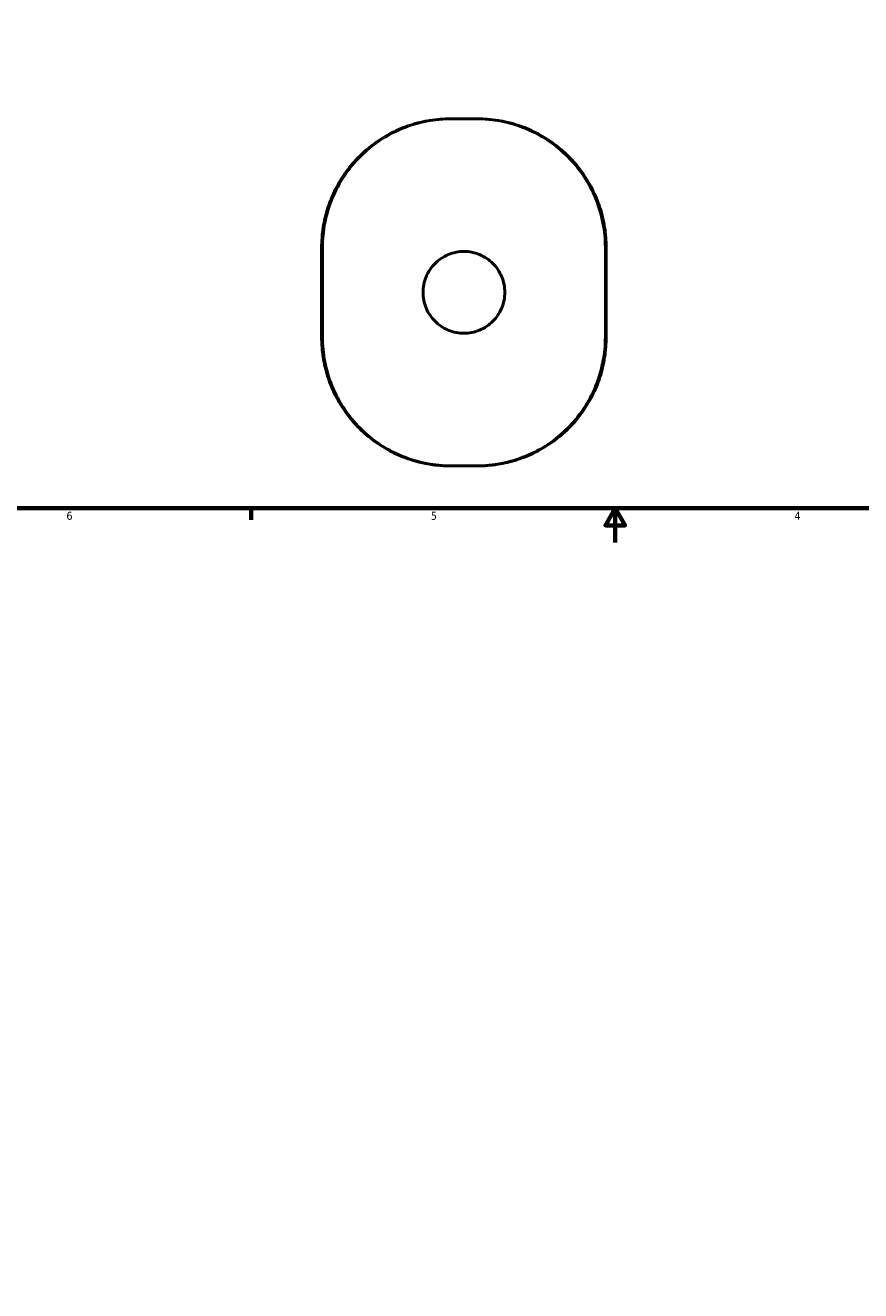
# Model space of a CAD drawing. Header units: inches. Extents: x 0.1 to 39.6, y -37.7 to 21.4.
# Tile 2 of 6: x 10.1 to 19.9, y -8.1 to 6.6. Entities that reach past the tile are written whole.
import ezdxf

# ---------------------------------------------------------------- set-up
doc = ezdxf.new("R2010")
doc.units = ezdxf.units.IN
doc.header["$MEASUREMENT"] = 0
for name, color, linetype, lineweight in [('Border (ANSI)', 7, 'Continuous', 70), ('Dimension (ANSI)', 7, 'Continuous', 25), ('Visible (ANSI)', 7, 'Continuous', 50), ('Visible Narrow (ANSI)', 7, 'Continuous', 35)]:
    doc.layers.add(name, color=color, linetype=linetype, lineweight=lineweight)
doc.styles.add('Note Text (ANSI)', font='tahoma.ttf')
doc.dimstyles.new('Default (ANSI)', dxfattribs={"dimtxt": 0.094488, "dimasz": 0.098425, "dimexe": 0.125, "dimexo": 0.0625, "dimgap": 0.031496, "dimtad": 0, "dimtih": 1, "dimtoh": 1, "dimrnd": 1e-08, "dimzin": 4, "dimdsep": 46, "dimtxsty": 'Note Text (ANSI)', "dimcen": 0.09, "dimdle": 0.393701, "dimclrd": 256, "dimclre": 256, "dimclrt": 5, "dimadec": 0, "dimazin": 1, "dimtfac": 1, "dimtofl": 0, "dimtmove": 0, "dimatfit": 3, "dimfxl": 1, "dimtolj": 1, "dimtzin": 4, "dimlwd": -1, "dimlwe": -1, "dimarcsym": 0})

# ---------------------------------------------------------------- blocks, each defined once
blk = doc.blocks.new('Borders Default Border')
at = {"layer": 'Border (ANSI)'}
blk.add_line((12.75, 1), (12.75, 0.866), dxfattribs=at)
at = {"layer": 'Border (ANSI)', "flags": 128}
for points in [[(0.5, 1), (0.5, 21), (33.5, 21), (33.5, 1), (0.5, 1)], [(17, 0.6), (17, 1), (16.885, 0.8), (17.115, 0.8), (17, 1)]]:
    blk.add_lwpolyline(points, dxfattribs=at)
at = {"layer": 'Border (ANSI)', "color": 5, "true_color": 0x0000ff, "char_height": 0.0945, "attachment_point": 7, "style": 'Note Text (ANSI)'}
for s, insert in [('6', (10.595, 0.864)), ('5', (14.847, 0.864)), ('4', (19.092, 0.866))]:
    blk.add_mtext(s, dxfattribs=dict(at, insert=insert))
blk = doc.blocks.new('*D7')
at = {"layer": 'Defpoints', "color": 0, "transparency": 16777216}
for p in [(15.064, 10.128), (15.403, -37.657)]:
    blk.add_point(p, dxfattribs=at)
at = {"layer": 'Dimension (ANSI)', "transparency": 16777216}
for p, q in [((15.077, 8.316), (15.065, 10.029)), ((14.952, 8.316), (15.077, 8.316))]:
    blk.add_line(p, q, dxfattribs=at)
blk.add_solid([(15.081, 10.029), (15.049, 10.029), (15.064, 10.128)], dxfattribs=at)
at = {"layer": 'Dimension (ANSI)', "color": 5, "transparency": 16777216, "insert": (14.505, 8.367), "char_height": 0.0945, "attachment_point": 1, "style": 'Note Text (ANSI)'}
blk.add_mtext('\\A1;∅47.78', dxfattribs=at)

msp = doc.modelspace()

# ---------------------------------------------------------------- linework, layer by layer
at = {"layer": 'Visible (ANSI)'}
for p, q in [((15.085, 5.545), (15.076, 5.545)), ((15.085, 5.545), (15.382, 5.545)), ((15.391, 5.545), (15.382, 5.545)), ((13.573, 4.042), (13.573, 2.998)), ((13.583, 2.998), (13.583, 4.042)), ((16.884, 2.998), (16.884, 4.042)), ((16.894, 2.998), (16.894, 4.042)), ((15.076, 1.495), (15.085, 1.495)), ((15.382, 1.495), (15.085, 1.495)), ((15.382, 1.495), (15.391, 1.495))]:
    msp.add_line(p, q, dxfattribs=at)
for points, knots in [([(15.076, 5.545), (14.997, 5.545), (14.919, 5.539), (14.763, 5.514), (14.686, 5.496), (14.537, 5.447), (14.464, 5.417), (14.323, 5.346), (14.256, 5.304), (14.129, 5.212), (14.069, 5.161), (13.957, 5.049), (13.906, 4.989), (13.814, 4.862), (13.772, 4.795), (13.701, 4.654), (13.671, 4.581), (13.622, 4.432), (13.604, 4.355), (13.579, 4.199), (13.573, 4.121), (13.573, 4.042)], [0, 0, 0, 0, 0.542681, 0.542681, 1.085363, 1.085363, 1.628044, 1.628044, 2.170725, 2.170725, 2.713407, 2.713407, 3.256088, 3.256088, 3.798769, 3.798769, 4.341451, 4.341451, 4.884132, 4.884132, 5.426813, 5.426813, 5.426813, 5.426813]), ([(13.583, 4.042), (13.583, 4.136), (13.592, 4.234), (13.63, 4.428), (13.658, 4.524), (13.735, 4.71), (13.783, 4.798), (13.893, 4.963), (13.955, 5.038), (14.089, 5.171), (14.164, 5.234), (14.328, 5.344), (14.417, 5.392), (14.602, 5.469), (14.699, 5.498), (14.893, 5.536), (14.991, 5.545), (15.085, 5.545)], [11.519116, 11.519116, 11.519116, 11.519116, 12.238159, 12.238159, 12.957201, 12.957201, 13.676243, 13.676243, 14.395286, 14.395286, 15.114906, 15.114906, 15.834527, 15.834527, 16.554148, 16.554148, 17.273768, 17.273768, 17.273768, 17.273768]), ([(15.382, 5.545), (15.476, 5.545), (15.574, 5.536), (15.768, 5.498), (15.865, 5.469), (16.05, 5.392), (16.139, 5.344), (16.303, 5.234), (16.378, 5.171), (16.512, 5.038), (16.574, 4.963), (16.684, 4.798), (16.732, 4.71), (16.809, 4.524), (16.837, 4.428), (16.875, 4.234), (16.884, 4.136), (16.884, 4.042)], [5.764465, 5.764465, 5.764465, 5.764465, 6.484085, 6.484085, 7.203706, 7.203706, 7.923326, 7.923326, 8.642947, 8.642947, 9.361989, 9.361989, 10.081032, 10.081032, 10.800074, 10.800074, 11.519116, 11.519116, 11.519116, 11.519116]), ([(16.894, 4.042), (16.894, 4.121), (16.888, 4.199), (16.863, 4.355), (16.845, 4.432), (16.796, 4.581), (16.766, 4.654), (16.695, 4.795), (16.653, 4.862), (16.561, 4.989), (16.51, 5.049), (16.398, 5.161), (16.338, 5.212), (16.211, 5.304), (16.144, 5.346), (16.003, 5.417), (15.93, 5.447), (15.781, 5.496), (15.704, 5.514), (15.548, 5.539), (15.47, 5.545), (15.391, 5.545)], [0, 0, 0, 0, 0.542689, 0.542689, 1.085377, 1.085377, 1.628066, 1.628066, 2.170755, 2.170755, 2.713444, 2.713444, 3.256132, 3.256132, 3.798821, 3.798821, 4.34151, 4.34151, 4.884199, 4.884199, 5.426887, 5.426887, 5.426887, 5.426887]), ([(15.711, 3.52), (15.711, 3.58), (15.699, 3.644), (15.65, 3.761), (15.613, 3.815), (15.528, 3.9), (15.475, 3.936), (15.357, 3.985), (15.293, 3.997), (15.174, 3.997), (15.11, 3.985), (14.992, 3.936), (14.939, 3.9), (14.854, 3.815), (14.817, 3.761), (14.768, 3.644), (14.756, 3.58), (14.756, 3.46), (14.768, 3.396), (14.817, 3.279), (14.854, 3.225), (14.939, 3.14), (14.992, 3.104), (15.11, 3.055), (15.174, 3.043), (15.293, 3.043), (15.357, 3.055), (15.475, 3.104), (15.528, 3.14), (15.613, 3.225), (15.65, 3.279), (15.699, 3.396), (15.711, 3.46), (15.711, 3.52)], [0, 0, 0, 0, 0.456422, 0.456422, 0.912843, 0.912843, 1.369265, 1.369265, 1.825687, 1.825687, 2.282108, 2.282108, 2.73853, 2.73853, 3.194952, 3.194952, 3.651373, 3.651373, 4.107795, 4.107795, 4.564217, 4.564217, 5.020638, 5.020638, 5.47706, 5.47706, 5.933482, 5.933482, 6.389903, 6.389903, 6.846325, 6.846325, 7.302747, 7.302747, 7.302747, 7.302747]), ([(13.573, 2.998), (13.573, 2.919), (13.579, 2.84), (13.604, 2.685), (13.622, 2.608), (13.671, 2.458), (13.701, 2.385), (13.772, 2.245), (13.814, 2.178), (13.906, 2.05), (13.957, 1.99), (14.069, 1.879), (14.129, 1.828), (14.256, 1.735), (14.323, 1.694), (14.464, 1.623), (14.537, 1.593), (14.686, 1.544), (14.763, 1.526), (14.919, 1.501), (14.997, 1.495), (15.076, 1.495)], [0, 0, 0, 0, 0.542689, 0.542689, 1.085377, 1.085377, 1.628066, 1.628066, 2.170755, 2.170755, 2.713444, 2.713444, 3.256132, 3.256132, 3.798821, 3.798821, 4.34151, 4.34151, 4.884199, 4.884199, 5.426887, 5.426887, 5.426887, 5.426887]), ([(15.085, 1.495), (14.991, 1.495), (14.893, 1.504), (14.699, 1.542), (14.602, 1.571), (14.417, 1.648), (14.328, 1.695), (14.164, 1.806), (14.089, 1.868), (13.955, 2.002), (13.893, 2.077), (13.783, 2.241), (13.735, 2.33), (13.658, 2.515), (13.63, 2.612), (13.592, 2.806), (13.583, 2.904), (13.583, 2.998)], [17.283582, 17.283582, 17.283582, 17.283582, 18.003202, 18.003202, 18.722823, 18.722823, 19.442443, 19.442443, 20.162064, 20.162064, 20.881106, 20.881106, 21.600149, 21.600149, 22.319191, 22.319191, 23.038233, 23.038233, 23.038233, 23.038233]), ([(16.884, 2.998), (16.884, 2.904), (16.875, 2.806), (16.837, 2.612), (16.809, 2.515), (16.732, 2.33), (16.684, 2.241), (16.574, 2.077), (16.512, 2.002), (16.378, 1.868), (16.303, 1.806), (16.139, 1.695), (16.05, 1.648), (15.865, 1.571), (15.768, 1.542), (15.574, 1.504), (15.476, 1.495), (15.382, 1.495)], [23.038233, 23.038233, 23.038233, 23.038233, 23.757275, 23.757275, 24.476317, 24.476317, 25.19536, 25.19536, 25.914402, 25.914402, 26.634023, 26.634023, 27.353643, 27.353643, 28.073264, 28.073264, 28.792884, 28.792884, 28.792884, 28.792884]), ([(15.391, 1.495), (15.47, 1.495), (15.548, 1.501), (15.704, 1.526), (15.781, 1.544), (15.93, 1.593), (16.003, 1.623), (16.144, 1.694), (16.211, 1.735), (16.338, 1.828), (16.398, 1.879), (16.51, 1.99), (16.561, 2.05), (16.653, 2.178), (16.695, 2.245), (16.766, 2.385), (16.796, 2.458), (16.845, 2.608), (16.863, 2.685), (16.888, 2.84), (16.894, 2.919), (16.894, 2.998)], [0, 0, 0, 0, 0.542681, 0.542681, 1.085363, 1.085363, 1.628044, 1.628044, 2.170725, 2.170725, 2.713407, 2.713407, 3.256088, 3.256088, 3.798769, 3.798769, 4.341451, 4.341451, 4.884132, 4.884132, 5.426813, 5.426813, 5.426813, 5.426813])]:
    msp.add_open_spline(points, degree=3, knots=knots, dxfattribs=at)
at = {"layer": 'Visible Narrow (ANSI)'}
for p, q in [((13.573, 4.042), (13.573, 4.042)), ((13.573, 3.05), (13.573, 3.99)), ((13.574, 4.042), (13.582, 4.042)), ((16.885, 4.042), (16.893, 4.042)), ((16.894, 4.042), (16.894, 4.042)), ((16.894, 3.99), (16.894, 3.05)), ((13.573, 2.998), (13.573, 2.998)), ((13.582, 2.998), (13.574, 2.998)), ((16.893, 2.998), (16.885, 2.998)), ((16.894, 2.998), (16.894, 2.998))]:
    msp.add_line(p, q, dxfattribs=at)
for points, knots in [([(13.573, 4.042), (13.573, 4.238), (13.612, 4.435), (13.762, 4.797), (13.872, 4.963), (14.106, 5.199), (14.216, 5.283), (14.474, 5.428), (14.625, 5.484), (14.878, 5.535), (14.977, 5.545), (15.076, 5.545)], [-5.426813, -5.426813, -5.426813, -5.426813, -4.071616, -4.071616, -2.724756, -2.724756, -1.779289, -1.779289, -0.684342, -0.684342, 0, 0, 0, 0]), ([(15.391, 5.545), (15.594, 5.545), (15.798, 5.503), (16.163, 5.346), (16.326, 5.235), (16.557, 5), (16.639, 4.89), (16.781, 4.634), (16.835, 4.486), (16.884, 4.237), (16.894, 4.139), (16.894, 4.042)], [-5.426887, -5.426887, -5.426887, -5.426887, -4.024408, -4.024408, -2.687852, -2.687852, -1.748116, -1.748116, -0.672352, -0.672352, 0, 0, 0, 0]), ([(15.076, 1.495), (14.873, 1.495), (14.669, 1.537), (14.305, 1.693), (14.141, 1.805), (13.91, 2.04), (13.828, 2.15), (13.686, 2.406), (13.632, 2.554), (13.583, 2.803), (13.573, 2.9), (13.573, 2.998)], [-5.426887, -5.426887, -5.426887, -5.426887, -4.024408, -4.024408, -2.687852, -2.687852, -1.748116, -1.748116, -0.672352, -0.672352, 0, 0, 0, 0]), ([(16.894, 2.998), (16.894, 2.801), (16.855, 2.605), (16.705, 2.243), (16.595, 2.077), (16.361, 1.841), (16.251, 1.757), (15.993, 1.611), (15.842, 1.555), (15.589, 1.505), (15.49, 1.495), (15.391, 1.495)], [-5.426813, -5.426813, -5.426813, -5.426813, -4.071616, -4.071616, -2.724756, -2.724756, -1.779289, -1.779289, -0.684342, -0.684342, 0, 0, 0, 0])]:
    msp.add_open_spline(points, degree=3, knots=knots, dxfattribs=at)

# ---------------------------------------------------------------- block references
msp.add_blockref('Borders Default Border', (0, 0))

# ---------------------------------------------------------------- dimensions: what is measured, and where the dimension line sits
at = {"layer": 'Dimension (ANSI)'}
dim = msp.add_diameter_dim_2p(p1=(15.403, -37.657), p2=(15.064, 10.128), dimstyle='Default (ANSI)', override={"dimgap": 0.031496, "dimdec": 2, "dimlfac": 0.999956, "dimtol": 0, "dimlim": 0, "dimtp": 0, "dimtm": 0, "dimtdec": 2}, dxfattribs=at)
dim.commit()
dim.dimension.update_dxf_attribs({"geometry": '*D7', "text_midpoint": (14.713, 8.316), "dimtype": 163})

doc.saveas('drawing.dxf')
